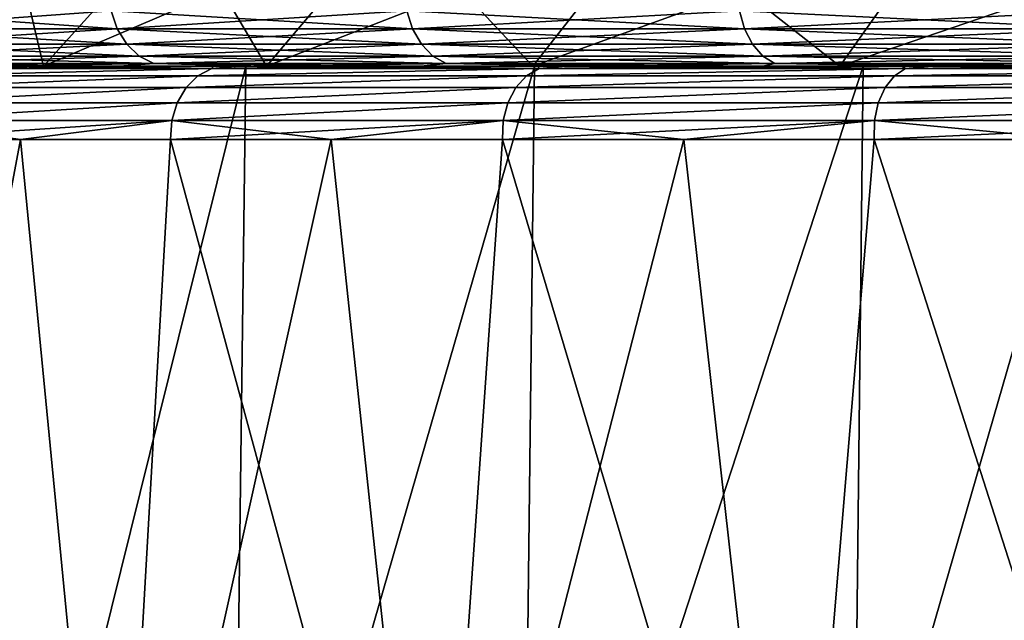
# Model space of a CAD drawing. Header units: millimetres. Extents: x -139 to 106, y -8 to 139.
# Tile 219 of 256: x -35.96 to -32.01, y 132.04 to 134.45. Entities that reach past the tile are written whole.
import ezdxf

# ---------------------------------------------------------------- set-up
doc = ezdxf.new("R2010")
doc.units = ezdxf.units.MM
doc.header["$LTSCALE"] = 53.842063
for name, color, linetype in [('126', 7, 'CONTINUOUS'), ('133', 7, 'CONTINUOUS'), ('134', 7, 'CONTINUOUS'), ('135', 7, 'CONTINUOUS'), ('301', 7, 'CONTINUOUS'), ('302', 7, 'CONTINUOUS'), ('303', 7, 'CONTINUOUS'), ('314', 7, 'CONTINUOUS'), ('436', 7, 'CONTINUOUS'), ('437', 7, 'CONTINUOUS')]:
    doc.layers.add(name, color=color, linetype=linetype)

msp = doc.modelspace()

# ---------------------------------------------------------------- linework, layer by layer
at = {"layer": '126', "color": 7, "linetype": 'CONTINUOUS', "true_color": 0x404040}
for points in [[(-35.5614, 134.2629, 10.1509), (-36.1006, 134.2629, 9.3299), (-36.3146, 134.2629, 9.3546), (-35.5614, 134.2629, 10.1509)], [(-35.7723, 134.2629, 10.1893), (-35.5614, 134.2629, 10.1509), (-36.3146, 134.2629, 9.3546), (-35.7723, 134.2629, 10.1893)], [(-35.0809, 134.2629, -11.1253), (-36.222, 134.2629, -9.5045), (-34.9776, 134.2629, -10.9408), (-35.0809, 134.2629, -11.1253)], [(-34.9776, 134.2629, -10.9408), (-36.222, 134.2629, -9.5045), (-35.5614, 134.2629, -10.1509), (-34.9776, 134.2629, -10.9408)], [(-35.5614, 134.2629, -10.1509), (-36.222, 134.2629, -9.5045), (-36.1006, 134.2629, -9.3299), (-35.5614, 134.2629, -10.1509)], [(-34.9776, 134.2629, 10.9408), (-35.5614, 134.2629, 10.1509), (-35.7723, 134.2629, 10.1893), (-34.9776, 134.2629, 10.9408)], [(-35.1847, 134.2629, 10.9926), (-34.9776, 134.2629, 10.9408), (-35.7723, 134.2629, 10.1893), (-35.1847, 134.2629, 10.9926)], [(-34.351, 134.2629, 11.6973), (-34.9776, 134.2629, 10.9408), (-35.1847, 134.2629, 10.9926), (-34.351, 134.2629, 11.6973)], [(-34.5534, 134.2629, 11.7622), (-34.351, 134.2629, 11.6973), (-35.1847, 134.2629, 10.9926), (-34.5534, 134.2629, 11.7622)], [(-33.7678, 134.2629, -12.6105), (-35.0809, 134.2629, -11.1253), (-33.6835, 134.2629, -12.4178), (-33.7678, 134.2629, -12.6105)], [(-33.6835, 134.2629, -12.4178), (-35.0809, 134.2629, -11.1253), (-34.351, 134.2629, -11.6973), (-33.6835, 134.2629, -12.4178)], [(-34.351, 134.2629, -11.6973), (-35.0809, 134.2629, -11.1253), (-34.9776, 134.2629, -10.9408), (-34.351, 134.2629, -11.6973)], [(-33.6835, 134.2629, 12.4179), (-34.351, 134.2629, 11.6973), (-34.5534, 134.2629, 11.7622), (-33.6835, 134.2629, 12.4179)], [(-33.8803, 134.2629, 12.4956), (-33.6835, 134.2629, 12.4179), (-34.5534, 134.2629, 11.7622), (-33.8803, 134.2629, 12.4956)], [(-32.9771, 134.2629, 13.1004), (-33.6835, 134.2629, 12.4179), (-33.8803, 134.2629, 12.4956), (-32.9771, 134.2629, 13.1004)], [(-33.1677, 134.2629, 13.1905), (-32.9771, 134.2629, 13.1004), (-33.8803, 134.2629, 12.4956), (-33.1677, 134.2629, 13.1905)], [(-32.299, 134.2629, -13.9418), (-33.7678, 134.2629, -12.6105), (-32.2341, 134.2629, -13.7429), (-32.299, 134.2629, -13.9418)], [(-32.2341, 134.2629, -13.7429), (-33.7678, 134.2629, -12.6105), (-32.9772, 134.2629, -13.1004), (-32.2341, 134.2629, -13.7429)], [(-32.9772, 134.2629, -13.1004), (-33.7678, 134.2629, -12.6105), (-33.6835, 134.2629, -12.4178), (-32.9772, 134.2629, -13.1004)], [(-32.2341, 134.2629, 13.7429), (-32.9771, 134.2629, 13.1004), (-33.1677, 134.2629, 13.1905), (-32.2341, 134.2629, 13.7429)], [(-32.4176, 134.2629, 13.8449), (-32.2341, 134.2629, 13.7429), (-33.1677, 134.2629, 13.1905), (-32.4176, 134.2629, 13.8449)], [(-31.4567, 134.2629, 14.3433), (-32.2341, 134.2629, 13.7429), (-32.4176, 134.2629, 13.8449), (-31.4567, 134.2629, 14.3433)], [(-31.6323, 134.2629, 14.4566), (-31.4567, 134.2629, 14.3433), (-32.4176, 134.2629, 13.8449), (-31.6323, 134.2629, 14.4566)], [(-30.6923, 134.2629, -15.1029), (-32.299, 134.2629, -13.9418), (-30.6473, 134.2629, -14.8997), (-30.6923, 134.2629, -15.1029)], [(-30.6473, 134.2629, -14.8997), (-32.299, 134.2629, -13.9418), (-31.4567, 134.2629, -14.3433), (-30.6473, 134.2629, -14.8997)], [(-31.4567, 134.2629, -14.3433), (-32.299, 134.2629, -13.9418), (-32.2341, 134.2629, -13.7429), (-31.4567, 134.2629, -14.3433)]]:
    msp.add_3dface(points, dxfattribs=at)
at = {"layer": '133', "linetype": 'CONTINUOUS'}
for points in [[(-36.6924, 130.0629, 9.4415), (-35.5796, 130.0629, 11.0827), (-36.5143, 133.9681, 9.6025), (-36.6924, 130.0629, 9.4415)], [(-36.5143, 133.9681, 9.6025), (-35.5796, 130.0629, 11.0827), (-35.9585, 133.9681, 10.4472), (-36.5143, 133.9681, 9.6025)], [(-35.9585, 133.9681, 10.4472), (-35.5796, 130.0629, 11.0827), (-35.3568, 133.9681, 11.2597), (-35.9585, 133.9681, 10.4472)], [(-35.5796, 130.0629, 11.0827), (-34.2958, 130.0629, 12.5941), (-35.3568, 133.9681, 11.2597), (-35.5796, 130.0629, 11.0827)], [(-35.3568, 133.9681, 11.2597), (-34.2958, 130.0629, 12.5941), (-34.711, 133.9681, 12.0377), (-35.3568, 133.9681, 11.2597)], [(-34.711, 133.9681, 12.0377), (-34.2958, 130.0629, 12.5941), (-34.0231, 133.9681, 12.7788), (-34.711, 133.9681, 12.0377)], [(-34.2958, 130.0629, 12.5941), (-32.8563, 130.0629, 13.9577), (-34.0231, 133.9681, 12.7788), (-34.2958, 130.0629, 12.5941)], [(-34.0231, 133.9681, 12.7788), (-32.8563, 130.0629, 13.9577), (-33.2952, 133.9681, 13.4806), (-34.0231, 133.9681, 12.7788)], [(-33.2952, 133.9681, 13.4806), (-32.8563, 130.0629, 13.9577), (-32.5296, 133.9681, 14.1409), (-33.2952, 133.9681, 13.4806)], [(-32.8563, 130.0629, 13.9577), (-31.2777, 130.0629, 15.1577), (-32.5296, 133.9681, 14.1409), (-32.8563, 130.0629, 13.9577)], [(-32.5296, 133.9681, 14.1409), (-31.2777, 130.0629, 15.1577), (-31.7285, 133.9681, 14.7579), (-32.5296, 133.9681, 14.1409)]]:
    msp.add_3dface(points, dxfattribs=at)
at = {"layer": '134', "color": 7, "linetype": 'CONTINUOUS', "true_color": 0x404040}
for points in [[(-35.1903, 134.2529, 11.1104), (-36.331, 134.2529, 9.4746), (-36.3916, 134.2235, 9.5129), (-35.1903, 134.2529, 11.1104)], [(-35.2463, 134.2235, 11.1553), (-35.1903, 134.2529, 11.1104), (-36.3916, 134.2235, 9.5129), (-35.2463, 134.2235, 11.1553)], [(-36.331, 134.2529, -9.4746), (-35.1903, 134.2529, -11.1104), (-36.3916, 134.2235, -9.5129), (-36.331, 134.2529, -9.4746)], [(-36.3916, 134.2235, -9.5129), (-35.1903, 134.2529, -11.1104), (-35.2463, 134.2235, -11.1553), (-36.3916, 134.2235, -9.5129)], [(-35.7723, 134.2629, 10.1893), (-36.3146, 134.2629, 9.3546), (-36.331, 134.2529, 9.4746), (-35.7723, 134.2629, 10.1893)], [(-35.1903, 134.2529, 11.1104), (-35.7723, 134.2629, 10.1893), (-36.331, 134.2529, 9.4746), (-35.1903, 134.2529, 11.1104)], [(-36.331, 134.2529, -9.4746), (-36.222, 134.2629, -9.5045), (-35.1903, 134.2529, -11.1104), (-36.331, 134.2529, -9.4746)], [(-36.222, 134.2629, -9.5045), (-35.0809, 134.2629, -11.1253), (-35.1903, 134.2529, -11.1104), (-36.222, 134.2629, -9.5045)], [(-35.1847, 134.2629, 10.9926), (-35.7723, 134.2629, 10.1893), (-35.1903, 134.2529, 11.1104), (-35.1847, 134.2629, 10.9926)], [(-33.8759, 134.2529, 12.6102), (-35.1903, 134.2529, 11.1104), (-35.2463, 134.2235, 11.1553), (-33.8759, 134.2529, 12.6102)], [(-33.9264, 134.2235, 12.6611), (-33.8759, 134.2529, 12.6102), (-35.2463, 134.2235, 11.1553), (-33.9264, 134.2235, 12.6611)], [(-35.1903, 134.2529, -11.1104), (-33.8759, 134.2529, -12.6102), (-35.2463, 134.2235, -11.1553), (-35.1903, 134.2529, -11.1104)], [(-35.2463, 134.2235, -11.1553), (-33.8759, 134.2529, -12.6102), (-33.9264, 134.2235, -12.6611), (-35.2463, 134.2235, -11.1553)], [(-34.5534, 134.2629, 11.7622), (-35.1847, 134.2629, 10.9926), (-35.1903, 134.2529, 11.1104), (-34.5534, 134.2629, 11.7622)], [(-33.8759, 134.2529, 12.6102), (-34.5534, 134.2629, 11.7622), (-35.1903, 134.2529, 11.1104), (-33.8759, 134.2529, 12.6102)], [(-35.1903, 134.2529, -11.1104), (-35.0809, 134.2629, -11.1253), (-33.8759, 134.2529, -12.6102), (-35.1903, 134.2529, -11.1104)], [(-35.0809, 134.2629, -11.1253), (-33.7678, 134.2629, -12.6105), (-33.8759, 134.2529, -12.6102), (-35.0809, 134.2629, -11.1253)], [(-33.8803, 134.2629, 12.4956), (-34.5534, 134.2629, 11.7622), (-33.8759, 134.2529, 12.6102), (-33.8803, 134.2629, 12.4956)], [(-32.4038, 134.2529, 13.9556), (-33.8759, 134.2529, 12.6102), (-33.9264, 134.2235, 12.6611), (-32.4038, 134.2529, 13.9556)], [(-32.4483, 134.2235, 14.0118), (-32.4038, 134.2529, 13.9556), (-33.9264, 134.2235, 12.6611), (-32.4483, 134.2235, 14.0118)], [(-33.8759, 134.2529, -12.6102), (-32.4038, 134.2529, -13.9556), (-33.9264, 134.2235, -12.6611), (-33.8759, 134.2529, -12.6102)], [(-33.9264, 134.2235, -12.6611), (-32.4038, 134.2529, -13.9556), (-32.4483, 134.2235, -14.0118), (-33.9264, 134.2235, -12.6611)], [(-33.1677, 134.2629, 13.1905), (-33.8803, 134.2629, 12.4956), (-33.8759, 134.2529, 12.6102), (-33.1677, 134.2629, 13.1905)], [(-32.4038, 134.2529, 13.9556), (-33.1677, 134.2629, 13.1905), (-33.8759, 134.2529, 12.6102), (-32.4038, 134.2529, 13.9556)], [(-33.8759, 134.2529, -12.6102), (-33.7678, 134.2629, -12.6105), (-32.4038, 134.2529, -13.9556), (-33.8759, 134.2529, -12.6102)], [(-33.7678, 134.2629, -12.6105), (-32.299, 134.2629, -13.9418), (-32.4038, 134.2529, -13.9556), (-33.7678, 134.2629, -12.6105)], [(-32.4176, 134.2629, 13.8449), (-33.1677, 134.2629, 13.1905), (-32.4038, 134.2529, 13.9556), (-32.4176, 134.2629, 13.8449)], [(-30.792, 134.2529, 15.13), (-32.4038, 134.2529, 13.9556), (-32.4483, 134.2235, 14.0118), (-30.792, 134.2529, 15.13)], [(-30.8299, 134.2235, 15.191), (-30.792, 134.2529, 15.13), (-32.4483, 134.2235, 14.0118), (-30.8299, 134.2235, 15.191)], [(-32.4038, 134.2529, -13.9556), (-30.792, 134.2529, -15.13), (-32.4483, 134.2235, -14.0118), (-32.4038, 134.2529, -13.9556)], [(-32.4483, 134.2235, -14.0118), (-30.792, 134.2529, -15.13), (-30.8299, 134.2235, -15.191), (-32.4483, 134.2235, -14.0118)], [(-31.6323, 134.2629, 14.4566), (-32.4176, 134.2629, 13.8449), (-32.4038, 134.2529, 13.9556), (-31.6323, 134.2629, 14.4566)], [(-30.792, 134.2529, 15.13), (-31.6323, 134.2629, 14.4566), (-32.4038, 134.2529, 13.9556), (-30.792, 134.2529, 15.13)], [(-32.4038, 134.2529, -13.9556), (-32.299, 134.2629, -13.9418), (-30.792, 134.2529, -15.13), (-32.4038, 134.2529, -13.9556)], [(-32.299, 134.2629, -13.9418), (-30.6923, 134.2629, -15.1029), (-30.792, 134.2529, -15.13), (-32.299, 134.2629, -13.9418)], [(-35.2463, 134.2235, 11.1553), (-36.3916, 134.2235, 9.5129), (-36.4436, 134.1768, 9.5464), (-35.2463, 134.2235, 11.1553)], [(-35.2941, 134.1768, 11.1946), (-35.2463, 134.2235, 11.1553), (-36.4436, 134.1768, 9.5464), (-35.2941, 134.1768, 11.1946)], [(-36.3916, 134.2235, -9.5129), (-35.2463, 134.2235, -11.1553), (-36.4436, 134.1768, -9.5464), (-36.3916, 134.2235, -9.5129)], [(-36.4436, 134.1768, -9.5464), (-35.2463, 134.2235, -11.1553), (-35.2941, 134.1768, -11.1946), (-36.4436, 134.1768, -9.5464)], [(-33.9264, 134.2235, 12.6611), (-35.2463, 134.2235, 11.1553), (-35.2941, 134.1768, 11.1946), (-33.9264, 134.2235, 12.6611)], [(-33.9694, 134.1768, 12.7056), (-33.9264, 134.2235, 12.6611), (-35.2941, 134.1768, 11.1946), (-33.9694, 134.1768, 12.7056)], [(-35.2463, 134.2235, -11.1553), (-33.9264, 134.2235, -12.6611), (-35.2941, 134.1768, -11.1946), (-35.2463, 134.2235, -11.1553)], [(-35.2941, 134.1768, -11.1946), (-33.9264, 134.2235, -12.6611), (-33.9694, 134.1768, -12.7056), (-35.2941, 134.1768, -11.1946)], [(-32.4483, 134.2235, 14.0118), (-33.9264, 134.2235, 12.6611), (-33.9694, 134.1768, 12.7056), (-32.4483, 134.2235, 14.0118)], [(-32.486, 134.1768, 14.0609), (-32.4483, 134.2235, 14.0118), (-33.9694, 134.1768, 12.7056), (-32.486, 134.1768, 14.0609)], [(-33.9264, 134.2235, -12.6611), (-32.4483, 134.2235, -14.0118), (-33.9694, 134.1768, -12.7056), (-33.9264, 134.2235, -12.6611)], [(-33.9694, 134.1768, -12.7056), (-32.4483, 134.2235, -14.0118), (-32.486, 134.1768, -14.0609), (-33.9694, 134.1768, -12.7056)], [(-30.8299, 134.2235, 15.191), (-32.4483, 134.2235, 14.0118), (-32.486, 134.1768, 14.0609), (-30.8299, 134.2235, 15.191)], [(-30.8618, 134.1768, 15.244), (-30.8299, 134.2235, 15.191), (-32.486, 134.1768, 14.0609), (-30.8618, 134.1768, 15.244)], [(-32.4483, 134.2235, -14.0118), (-30.8299, 134.2235, -15.191), (-32.486, 134.1768, -14.0609), (-32.4483, 134.2235, -14.0118)], [(-32.486, 134.1768, -14.0609), (-30.8299, 134.2235, -15.191), (-30.8618, 134.1768, -15.244), (-32.486, 134.1768, -14.0609)], [(-35.2941, 134.1768, 11.1946), (-36.4436, 134.1768, 9.5464), (-36.4832, 134.1157, 9.5733), (-35.2941, 134.1768, 11.1946)], [(-35.3302, 134.1157, 11.226), (-35.2941, 134.1768, 11.1946), (-36.4832, 134.1157, 9.5733), (-35.3302, 134.1157, 11.226)], [(-36.4436, 134.1768, -9.5464), (-35.2941, 134.1768, -11.1946), (-36.4832, 134.1157, -9.5733), (-36.4436, 134.1768, -9.5464)], [(-36.4832, 134.1157, -9.5733), (-35.2941, 134.1768, -11.1946), (-35.3302, 134.1157, -11.226), (-36.4832, 134.1157, -9.5733)], [(-33.9694, 134.1768, 12.7056), (-35.2941, 134.1768, 11.1946), (-35.3302, 134.1157, 11.226), (-33.9694, 134.1768, 12.7056)], [(-34.0015, 134.1157, 12.7411), (-33.9694, 134.1768, 12.7056), (-35.3302, 134.1157, 11.226), (-34.0015, 134.1157, 12.7411)], [(-35.2941, 134.1768, -11.1946), (-33.9694, 134.1768, -12.7056), (-35.3302, 134.1157, -11.226), (-35.2941, 134.1768, -11.1946)], [(-35.3302, 134.1157, -11.226), (-33.9694, 134.1768, -12.7056), (-34.0015, 134.1157, -12.7411), (-35.3302, 134.1157, -11.226)], [(-32.486, 134.1768, 14.0609), (-33.9694, 134.1768, 12.7056), (-34.0015, 134.1157, 12.7411), (-32.486, 134.1768, 14.0609)], [(-32.5136, 134.1157, 14.1), (-32.486, 134.1768, 14.0609), (-34.0015, 134.1157, 12.7411), (-32.5136, 134.1157, 14.1)], [(-33.9694, 134.1768, -12.7056), (-32.486, 134.1768, -14.0609), (-34.0015, 134.1157, -12.7411), (-33.9694, 134.1768, -12.7056)], [(-34.0015, 134.1157, -12.7411), (-32.486, 134.1768, -14.0609), (-32.5136, 134.1157, -14.1), (-34.0015, 134.1157, -12.7411)], [(-30.8618, 134.1768, 15.244), (-32.486, 134.1768, 14.0609), (-32.5136, 134.1157, 14.1), (-30.8618, 134.1768, 15.244)], [(-30.8846, 134.1157, 15.2862), (-30.8618, 134.1768, 15.244), (-32.5136, 134.1157, 14.1), (-30.8846, 134.1157, 15.2862)], [(-32.486, 134.1768, -14.0609), (-30.8618, 134.1768, -15.244), (-32.5136, 134.1157, -14.1), (-32.486, 134.1768, -14.0609)], [(-32.5136, 134.1157, -14.1), (-30.8618, 134.1768, -15.244), (-30.8846, 134.1157, -15.2862), (-32.5136, 134.1157, -14.1)], [(-35.3517, 134.0444, -11.248), (-36.5074, 134.0444, -9.5923), (-35.3302, 134.1157, -11.226), (-35.3517, 134.0444, -11.248)], [(-36.5074, 134.0444, -9.5923), (-36.4832, 134.1157, -9.5733), (-35.3302, 134.1157, -11.226), (-36.5074, 134.0444, -9.5923)], [(-36.5074, 134.0444, 9.5923), (-35.3517, 134.0444, 11.248), (-35.3302, 134.1157, 11.226), (-36.5074, 134.0444, 9.5923)], [(-36.5074, 134.0444, 9.5923), (-35.3302, 134.1157, 11.226), (-36.4832, 134.1157, 9.5733), (-36.5074, 134.0444, 9.5923)], [(-34.02, 134.0444, -12.7659), (-35.3517, 134.0444, -11.248), (-34.0015, 134.1157, -12.7411), (-34.02, 134.0444, -12.7659)], [(-35.3517, 134.0444, -11.248), (-35.3302, 134.1157, -11.226), (-34.0015, 134.1157, -12.7411), (-35.3517, 134.0444, -11.248)], [(-35.3517, 134.0444, 11.248), (-34.02, 134.0444, 12.7659), (-34.0015, 134.1157, 12.7411), (-35.3517, 134.0444, 11.248)], [(-35.3517, 134.0444, 11.248), (-34.0015, 134.1157, 12.7411), (-35.3302, 134.1157, 11.226), (-35.3517, 134.0444, 11.248)], [(-32.5287, 134.0444, -14.1271), (-34.02, 134.0444, -12.7659), (-32.5136, 134.1157, -14.1), (-32.5287, 134.0444, -14.1271)], [(-34.02, 134.0444, -12.7659), (-34.0015, 134.1157, -12.7411), (-32.5136, 134.1157, -14.1), (-34.02, 134.0444, -12.7659)], [(-34.02, 134.0444, 12.7659), (-32.5287, 134.0444, 14.1271), (-32.5136, 134.1157, 14.1), (-34.02, 134.0444, 12.7659)], [(-34.02, 134.0444, 12.7659), (-32.5136, 134.1157, 14.1), (-34.0015, 134.1157, 12.7411), (-34.02, 134.0444, 12.7659)], [(-30.896, 134.0444, -15.3152), (-32.5287, 134.0444, -14.1271), (-30.8846, 134.1157, -15.2862), (-30.896, 134.0444, -15.3152)], [(-32.5287, 134.0444, -14.1271), (-32.5136, 134.1157, -14.1), (-30.8846, 134.1157, -15.2862), (-32.5287, 134.0444, -14.1271)], [(-32.5287, 134.0444, 14.1271), (-30.896, 134.0444, 15.3152), (-30.8846, 134.1157, 15.2862), (-32.5287, 134.0444, 14.1271)], [(-32.5287, 134.0444, 14.1271), (-30.8846, 134.1157, 15.2862), (-32.5136, 134.1157, 14.1), (-32.5287, 134.0444, 14.1271)], [(-36.5143, 133.9681, 9.6025), (-35.9585, 133.9681, 10.4472), (-36.5074, 134.0444, 9.5923), (-36.5143, 133.9681, 9.6025)], [(-35.9585, 133.9681, -10.4472), (-36.5143, 133.9681, -9.6025), (-35.3517, 134.0444, -11.248), (-35.9585, 133.9681, -10.4472)], [(-35.3517, 134.0444, -11.248), (-36.5143, 133.9681, -9.6025), (-36.5074, 134.0444, -9.5923), (-35.3517, 134.0444, -11.248)], [(-36.5074, 134.0444, 9.5923), (-35.9585, 133.9681, 10.4472), (-35.3517, 134.0444, 11.248), (-36.5074, 134.0444, 9.5923)], [(-35.9585, 133.9681, 10.4472), (-35.3568, 133.9681, 11.2597), (-35.3517, 134.0444, 11.248), (-35.9585, 133.9681, 10.4472)], [(-35.3568, 133.9681, -11.2598), (-35.9585, 133.9681, -10.4472), (-35.3517, 134.0444, -11.248), (-35.3568, 133.9681, -11.2598)], [(-35.3568, 133.9681, 11.2597), (-34.711, 133.9681, 12.0377), (-35.3517, 134.0444, 11.248), (-35.3568, 133.9681, 11.2597)], [(-34.711, 133.9681, -12.0378), (-35.3568, 133.9681, -11.2598), (-34.02, 134.0444, -12.7659), (-34.711, 133.9681, -12.0378)], [(-34.02, 134.0444, -12.7659), (-35.3568, 133.9681, -11.2598), (-35.3517, 134.0444, -11.248), (-34.02, 134.0444, -12.7659)], [(-35.3517, 134.0444, 11.248), (-34.711, 133.9681, 12.0377), (-34.02, 134.0444, 12.7659), (-35.3517, 134.0444, 11.248)], [(-34.711, 133.9681, 12.0377), (-34.0231, 133.9681, 12.7788), (-34.02, 134.0444, 12.7659), (-34.711, 133.9681, 12.0377)], [(-34.0231, 133.9681, -12.7788), (-34.711, 133.9681, -12.0378), (-34.02, 134.0444, -12.7659), (-34.0231, 133.9681, -12.7788)], [(-34.0231, 133.9681, 12.7788), (-33.2952, 133.9681, 13.4806), (-34.02, 134.0444, 12.7659), (-34.0231, 133.9681, 12.7788)], [(-33.2952, 133.9681, -13.4806), (-34.0231, 133.9681, -12.7788), (-32.5287, 134.0444, -14.1271), (-33.2952, 133.9681, -13.4806)], [(-32.5287, 134.0444, -14.1271), (-34.0231, 133.9681, -12.7788), (-34.02, 134.0444, -12.7659), (-32.5287, 134.0444, -14.1271)], [(-34.02, 134.0444, 12.7659), (-33.2952, 133.9681, 13.4806), (-32.5287, 134.0444, 14.1271), (-34.02, 134.0444, 12.7659)], [(-33.2952, 133.9681, 13.4806), (-32.5296, 133.9681, 14.1409), (-32.5287, 134.0444, 14.1271), (-33.2952, 133.9681, 13.4806)], [(-32.5295, 133.9681, -14.1409), (-33.2952, 133.9681, -13.4806), (-32.5287, 134.0444, -14.1271), (-32.5295, 133.9681, -14.1409)], [(-32.5296, 133.9681, 14.1409), (-31.7285, 133.9681, 14.7579), (-32.5287, 134.0444, 14.1271), (-32.5296, 133.9681, 14.1409)], [(-31.7285, 133.9681, -14.7579), (-32.5295, 133.9681, -14.1409), (-30.896, 134.0444, -15.3152), (-31.7285, 133.9681, -14.7579)], [(-30.896, 134.0444, -15.3152), (-32.5295, 133.9681, -14.1409), (-32.5287, 134.0444, -14.1271), (-30.896, 134.0444, -15.3152)], [(-32.5287, 134.0444, 14.1271), (-31.7285, 133.9681, 14.7579), (-30.896, 134.0444, 15.3152), (-32.5287, 134.0444, 14.1271)]]:
    msp.add_3dface(points, dxfattribs=at)
at = {"layer": '135', "linetype": 'CONTINUOUS'}
for points in [[(-35.5796, 130.0629, -11.0827), (-36.6924, 130.0629, -9.4415), (-35.9585, 133.9681, -10.4472), (-35.5796, 130.0629, -11.0827)], [(-36.6924, 130.0629, -9.4415), (-36.5143, 133.9681, -9.6025), (-35.9585, 133.9681, -10.4472), (-36.6924, 130.0629, -9.4415)], [(-35.5796, 130.0629, -11.0827), (-35.9585, 133.9681, -10.4472), (-35.3568, 133.9681, -11.2598), (-35.5796, 130.0629, -11.0827)], [(-34.2958, 130.0629, -12.5941), (-35.5796, 130.0629, -11.0827), (-34.711, 133.9681, -12.0378), (-34.2958, 130.0629, -12.5941)], [(-35.5796, 130.0629, -11.0827), (-35.3568, 133.9681, -11.2598), (-34.711, 133.9681, -12.0378), (-35.5796, 130.0629, -11.0827)], [(-34.2958, 130.0629, -12.5941), (-34.711, 133.9681, -12.0378), (-34.0231, 133.9681, -12.7788), (-34.2958, 130.0629, -12.5941)], [(-32.8563, 130.0629, -13.9577), (-34.2958, 130.0629, -12.5941), (-33.2952, 133.9681, -13.4806), (-32.8563, 130.0629, -13.9577)], [(-34.2958, 130.0629, -12.5941), (-34.0231, 133.9681, -12.7788), (-33.2952, 133.9681, -13.4806), (-34.2958, 130.0629, -12.5941)], [(-32.8563, 130.0629, -13.9577), (-33.2952, 133.9681, -13.4806), (-32.5295, 133.9681, -14.1409), (-32.8563, 130.0629, -13.9577)], [(-31.2777, 130.0629, -15.1577), (-32.8563, 130.0629, -13.9577), (-31.7285, 133.9681, -14.7579), (-31.2777, 130.0629, -15.1577)], [(-32.8563, 130.0629, -13.9577), (-32.5295, 133.9681, -14.1409), (-31.7285, 133.9681, -14.7579), (-32.8563, 130.0629, -13.9577)]]:
    msp.add_3dface(points, dxfattribs=at)
at = {"layer": '301', "color": 8, "linetype": 'CONTINUOUS'}
for points in [[(-35.8664, 134.2629, 7.1592), (-36.0398, 134.2629, 8.0224), (-36.5745, 134.2629, 5.4497), (-35.8664, 134.2629, 7.1592)], [(-36.5745, 134.2629, -5.4497), (-36.0398, 134.2629, -8.0224), (-35.8664, 134.2629, -7.1592), (-36.5745, 134.2629, -5.4497)], [(-35.0544, 134.2629, 9.6451), (-36.0398, 134.2629, 8.0224), (-35.8664, 134.2629, 7.1592), (-35.0544, 134.2629, 9.6451)], [(-36.0398, 134.2629, -8.0224), (-35.0544, 134.2629, -9.6451), (-35.8664, 134.2629, -7.1592), (-36.0398, 134.2629, -8.0224)], [(-34.9714, 134.2629, 8.7786), (-35.0544, 134.2629, 9.6451), (-35.8664, 134.2629, 7.1592), (-34.9714, 134.2629, 8.7786)], [(-35.8664, 134.2629, -7.1592), (-35.0544, 134.2629, -9.6451), (-34.9714, 134.2629, -8.7786), (-35.8664, 134.2629, -7.1592)], [(-33.8947, 134.2629, 11.1481), (-35.0544, 134.2629, 9.6451), (-33.9007, 134.2629, 10.2876), (-33.8947, 134.2629, 11.1481)], [(-33.9007, 134.2629, 10.2876), (-35.0544, 134.2629, 9.6451), (-34.9714, 134.2629, 8.7786), (-33.9007, 134.2629, 10.2876)], [(-35.0544, 134.2629, -9.6451), (-33.8947, 134.2629, -11.1481), (-34.9714, 134.2629, -8.7786), (-35.0544, 134.2629, -9.6451)], [(-34.9714, 134.2629, -8.7786), (-33.8947, 134.2629, -11.1481), (-33.9007, 134.2629, -10.2876), (-34.9714, 134.2629, -8.7786)], [(-32.6678, 134.2629, 11.6671), (-33.8947, 134.2629, 11.1481), (-33.9007, 134.2629, 10.2876), (-32.6678, 134.2629, 11.6671)], [(-33.9007, 134.2629, -10.2876), (-33.8947, 134.2629, -11.1481), (-32.6678, 134.2629, -11.6671), (-33.9007, 134.2629, -10.2876)], [(-32.575, 134.2629, 12.5128), (-33.8947, 134.2629, 11.1481), (-32.6678, 134.2629, 11.6671), (-32.575, 134.2629, 12.5128)], [(-33.8947, 134.2629, -11.1481), (-32.575, 134.2629, -12.5128), (-32.6678, 134.2629, -11.6671), (-33.8947, 134.2629, -11.1481)], [(-31.2881, 134.2629, 12.9002), (-32.575, 134.2629, 12.5128), (-32.6678, 134.2629, 11.6671), (-31.2881, 134.2629, 12.9002)], [(-32.6678, 134.2629, -11.6671), (-32.575, 134.2629, -12.5128), (-31.2881, 134.2629, -12.9002), (-32.6678, 134.2629, -11.6671)], [(-31.1118, 134.2629, 13.7223), (-32.575, 134.2629, 12.5128), (-31.2881, 134.2629, 12.9002), (-31.1118, 134.2629, 13.7223)], [(-32.575, 134.2629, -12.5128), (-31.1117, 134.2629, -13.7223), (-31.2881, 134.2629, -12.9002), (-32.575, 134.2629, -12.5128)]]:
    msp.add_3dface(points, dxfattribs=at)
at = {"layer": '302', "color": 8, "linetype": 'CONTINUOUS'}
for points in [[(-35.595, 134.4856, 10.6036), (-36.6234, 134.4856, 9.0199), (-35.5708, 134.4131, 10.586), (-35.595, 134.4856, 10.6036)], [(-35.5708, 134.4131, 10.586), (-36.6234, 134.4856, 9.0199), (-36.5975, 134.4131, 9.005), (-35.5708, 134.4131, 10.586)], [(-34.4067, 134.4856, 12.071), (-35.595, 134.4856, 10.6036), (-34.3844, 134.4131, 12.051), (-34.4067, 134.4856, 12.071)], [(-34.3844, 134.4131, 12.051), (-35.595, 134.4856, 10.6036), (-35.5708, 134.4131, 10.586), (-34.3844, 134.4131, 12.051)], [(-33.0715, 134.4856, 13.4062), (-34.4067, 134.4856, 12.071), (-33.0514, 134.4131, 13.384), (-33.0715, 134.4856, 13.4062)], [(-33.0514, 134.4131, 13.384), (-34.4067, 134.4856, 12.071), (-34.3844, 134.4131, 12.051), (-33.0514, 134.4131, 13.384)], [(-31.604, 134.4856, 14.5946), (-33.0715, 134.4856, 13.4062), (-31.5864, 134.4131, 14.5703), (-31.604, 134.4856, 14.5946)], [(-31.5864, 134.4131, 14.5703), (-33.0715, 134.4856, 13.4062), (-33.0514, 134.4131, 13.384), (-31.5864, 134.4131, 14.5703)], [(-35.5708, 134.4131, 10.586), (-36.5975, 134.4131, 9.005), (-35.5322, 134.3509, 10.5579), (-35.5708, 134.4131, 10.586)], [(-35.5322, 134.3509, 10.5579), (-36.5975, 134.4131, 9.005), (-36.5562, 134.3509, 8.9811), (-35.5322, 134.3509, 10.5579)], [(-34.3844, 134.4131, 12.051), (-35.5708, 134.4131, 10.586), (-34.349, 134.3509, 12.0191), (-34.3844, 134.4131, 12.051)], [(-34.349, 134.3509, 12.0191), (-35.5708, 134.4131, 10.586), (-35.5322, 134.3509, 10.5579), (-34.349, 134.3509, 12.0191)], [(-33.0514, 134.4131, 13.384), (-34.3844, 134.4131, 12.051), (-33.0195, 134.3509, 13.3485), (-33.0514, 134.4131, 13.384)], [(-33.0195, 134.3509, 13.3485), (-34.3844, 134.4131, 12.051), (-34.349, 134.3509, 12.0191), (-33.0195, 134.3509, 13.3485)], [(-31.5864, 134.4131, 14.5703), (-33.0514, 134.4131, 13.384), (-31.5584, 134.3509, 14.5318), (-31.5864, 134.4131, 14.5703)], [(-31.5584, 134.3509, 14.5318), (-33.0514, 134.4131, 13.384), (-33.0195, 134.3509, 13.3485), (-31.5584, 134.3509, 14.5318)], [(-35.5322, 134.3509, 10.5579), (-36.5562, 134.3509, 8.9811), (-35.4819, 134.3031, 10.5214), (-35.5322, 134.3509, 10.5579)], [(-35.4819, 134.3031, 10.5214), (-36.5562, 134.3509, 8.9811), (-36.5024, 134.3031, 8.95), (-35.4819, 134.3031, 10.5214)], [(-34.349, 134.3509, 12.0191), (-35.5322, 134.3509, 10.5579), (-34.3028, 134.3031, 11.9775), (-34.349, 134.3509, 12.0191)], [(-34.3028, 134.3031, 11.9775), (-35.5322, 134.3509, 10.5579), (-35.4819, 134.3031, 10.5214), (-34.3028, 134.3031, 11.9775)], [(-33.0195, 134.3509, 13.3485), (-34.349, 134.3509, 12.0191), (-32.9779, 134.3031, 13.3023), (-33.0195, 134.3509, 13.3485)], [(-32.9779, 134.3031, 13.3023), (-34.349, 134.3509, 12.0191), (-34.3028, 134.3031, 11.9775), (-32.9779, 134.3031, 13.3023)], [(-31.5584, 134.3509, 14.5318), (-33.0195, 134.3509, 13.3485), (-31.5218, 134.3031, 14.4815), (-31.5584, 134.3509, 14.5318)], [(-31.5218, 134.3031, 14.4815), (-33.0195, 134.3509, 13.3485), (-32.9779, 134.3031, 13.3023), (-31.5218, 134.3031, 14.4815)], [(-36.4396, 134.2731, 8.9138), (-35.4233, 134.2731, 10.4788), (-36.5024, 134.3031, 8.95), (-36.4396, 134.2731, 8.9138)], [(-35.4233, 134.2731, 10.4788), (-35.4819, 134.3031, 10.5214), (-36.5024, 134.3031, 8.95), (-35.4233, 134.2731, 10.4788)], [(-36.1006, 134.2629, 9.3299), (-35.5614, 134.2629, 10.1509), (-36.4396, 134.2731, 8.9138), (-36.1006, 134.2629, 9.3299)], [(-36.4396, 134.2731, 8.9138), (-35.5614, 134.2629, 10.1509), (-35.4233, 134.2731, 10.4788), (-36.4396, 134.2731, 8.9138)], [(-35.5614, 134.2629, 10.1509), (-34.9776, 134.2629, 10.9408), (-35.4233, 134.2731, 10.4788), (-35.5614, 134.2629, 10.1509)], [(-35.4233, 134.2731, 10.4788), (-34.249, 134.2731, 11.929), (-35.4819, 134.3031, 10.5214), (-35.4233, 134.2731, 10.4788)], [(-34.249, 134.2731, 11.929), (-34.3028, 134.3031, 11.9775), (-35.4819, 134.3031, 10.5214), (-34.249, 134.2731, 11.929)], [(-34.9776, 134.2629, 10.9408), (-34.351, 134.2629, 11.6973), (-35.4233, 134.2731, 10.4788), (-34.9776, 134.2629, 10.9408)], [(-35.4233, 134.2731, 10.4788), (-34.351, 134.2629, 11.6973), (-34.249, 134.2731, 11.929), (-35.4233, 134.2731, 10.4788)], [(-34.351, 134.2629, 11.6973), (-33.6835, 134.2629, 12.4179), (-34.249, 134.2731, 11.929), (-34.351, 134.2629, 11.6973)], [(-34.249, 134.2731, 11.929), (-32.9295, 134.2731, 13.2485), (-34.3028, 134.3031, 11.9775), (-34.249, 134.2731, 11.929)], [(-32.9295, 134.2731, 13.2485), (-32.9779, 134.3031, 13.3023), (-34.3028, 134.3031, 11.9775), (-32.9295, 134.2731, 13.2485)], [(-33.6835, 134.2629, 12.4179), (-32.9771, 134.2629, 13.1004), (-34.249, 134.2731, 11.929), (-33.6835, 134.2629, 12.4179)], [(-34.249, 134.2731, 11.929), (-32.9771, 134.2629, 13.1004), (-32.9295, 134.2731, 13.2485), (-34.249, 134.2731, 11.929)], [(-32.9295, 134.2731, 13.2485), (-31.4793, 134.2731, 14.4229), (-32.9779, 134.3031, 13.3023), (-32.9295, 134.2731, 13.2485)], [(-31.4793, 134.2731, 14.4229), (-31.5218, 134.3031, 14.4815), (-32.9779, 134.3031, 13.3023), (-31.4793, 134.2731, 14.4229)], [(-32.9771, 134.2629, 13.1004), (-32.2341, 134.2629, 13.7429), (-32.9295, 134.2731, 13.2485), (-32.9771, 134.2629, 13.1004)], [(-32.2341, 134.2629, 13.7429), (-31.4567, 134.2629, 14.3433), (-32.9295, 134.2731, 13.2485), (-32.2341, 134.2629, 13.7429)], [(-32.9295, 134.2731, 13.2485), (-31.4567, 134.2629, 14.3433), (-31.4793, 134.2731, 14.4229), (-32.9295, 134.2731, 13.2485)]]:
    msp.add_3dface(points, dxfattribs=at)
at = {"layer": '303', "color": 8, "linetype": 'CONTINUOUS'}
for points in [[(-36.6234, 134.4856, -9.0199), (-35.595, 134.4856, -10.6036), (-36.5975, 134.4131, -9.005), (-36.6234, 134.4856, -9.0199)], [(-36.5975, 134.4131, -9.005), (-35.595, 134.4856, -10.6036), (-35.5708, 134.4131, -10.586), (-36.5975, 134.4131, -9.005)], [(-35.595, 134.4856, -10.6036), (-34.4067, 134.4856, -12.071), (-35.5708, 134.4131, -10.586), (-35.595, 134.4856, -10.6036)], [(-35.5708, 134.4131, -10.586), (-34.4067, 134.4856, -12.071), (-34.3844, 134.4131, -12.051), (-35.5708, 134.4131, -10.586)], [(-34.4067, 134.4856, -12.071), (-33.0715, 134.4856, -13.4062), (-34.3844, 134.4131, -12.051), (-34.4067, 134.4856, -12.071)], [(-34.3844, 134.4131, -12.051), (-33.0715, 134.4856, -13.4062), (-33.0514, 134.4131, -13.384), (-34.3844, 134.4131, -12.051)], [(-33.0715, 134.4856, -13.4062), (-31.604, 134.4856, -14.5946), (-33.0514, 134.4131, -13.384), (-33.0715, 134.4856, -13.4062)], [(-33.0514, 134.4131, -13.384), (-31.604, 134.4856, -14.5946), (-31.5864, 134.4131, -14.5703), (-33.0514, 134.4131, -13.384)], [(-36.5975, 134.4131, -9.005), (-35.5708, 134.4131, -10.586), (-36.5562, 134.3509, -8.9811), (-36.5975, 134.4131, -9.005)], [(-36.5562, 134.3509, -8.9811), (-35.5708, 134.4131, -10.586), (-35.5322, 134.3509, -10.5579), (-36.5562, 134.3509, -8.9811)], [(-35.5708, 134.4131, -10.586), (-34.3844, 134.4131, -12.051), (-35.5322, 134.3509, -10.5579), (-35.5708, 134.4131, -10.586)], [(-35.5322, 134.3509, -10.5579), (-34.3844, 134.4131, -12.051), (-34.349, 134.3509, -12.0191), (-35.5322, 134.3509, -10.5579)], [(-34.3844, 134.4131, -12.051), (-33.0514, 134.4131, -13.384), (-34.349, 134.3509, -12.0191), (-34.3844, 134.4131, -12.051)], [(-34.349, 134.3509, -12.0191), (-33.0514, 134.4131, -13.384), (-33.0195, 134.3509, -13.3485), (-34.349, 134.3509, -12.0191)], [(-33.0514, 134.4131, -13.384), (-31.5864, 134.4131, -14.5703), (-33.0195, 134.3509, -13.3485), (-33.0514, 134.4131, -13.384)], [(-33.0195, 134.3509, -13.3485), (-31.5864, 134.4131, -14.5703), (-31.5584, 134.3509, -14.5318), (-33.0195, 134.3509, -13.3485)], [(-36.5562, 134.3509, -8.9811), (-35.5322, 134.3509, -10.5579), (-36.5024, 134.3031, -8.95), (-36.5562, 134.3509, -8.9811)], [(-36.5024, 134.3031, -8.95), (-35.5322, 134.3509, -10.5579), (-35.4819, 134.3031, -10.5214), (-36.5024, 134.3031, -8.95)], [(-35.5322, 134.3509, -10.5579), (-34.349, 134.3509, -12.0191), (-35.4819, 134.3031, -10.5214), (-35.5322, 134.3509, -10.5579)], [(-35.4819, 134.3031, -10.5214), (-34.349, 134.3509, -12.0191), (-34.3028, 134.3031, -11.9775), (-35.4819, 134.3031, -10.5214)], [(-34.349, 134.3509, -12.0191), (-33.0195, 134.3509, -13.3485), (-34.3028, 134.3031, -11.9775), (-34.349, 134.3509, -12.0191)], [(-34.3028, 134.3031, -11.9775), (-33.0195, 134.3509, -13.3485), (-32.9779, 134.3031, -13.3023), (-34.3028, 134.3031, -11.9775)], [(-33.0195, 134.3509, -13.3485), (-31.5584, 134.3509, -14.5318), (-32.9779, 134.3031, -13.3023), (-33.0195, 134.3509, -13.3485)], [(-32.9779, 134.3031, -13.3023), (-31.5584, 134.3509, -14.5318), (-31.5218, 134.3031, -14.4815), (-32.9779, 134.3031, -13.3023)], [(-36.4396, 134.2731, -8.9138), (-36.5024, 134.3031, -8.95), (-35.4819, 134.3031, -10.5214), (-36.4396, 134.2731, -8.9138)], [(-35.4233, 134.2731, -10.4788), (-36.4396, 134.2731, -8.9138), (-35.4819, 134.3031, -10.5214), (-35.4233, 134.2731, -10.4788)], [(-35.4233, 134.2731, -10.4788), (-36.1006, 134.2629, -9.3299), (-36.4396, 134.2731, -8.9138), (-35.4233, 134.2731, -10.4788)], [(-35.5614, 134.2629, -10.1509), (-36.1006, 134.2629, -9.3299), (-35.4233, 134.2731, -10.4788), (-35.5614, 134.2629, -10.1509)], [(-34.9776, 134.2629, -10.9408), (-35.5614, 134.2629, -10.1509), (-35.4233, 134.2731, -10.4788), (-34.9776, 134.2629, -10.9408)], [(-35.4233, 134.2731, -10.4788), (-35.4819, 134.3031, -10.5214), (-34.3028, 134.3031, -11.9775), (-35.4233, 134.2731, -10.4788)], [(-34.249, 134.2731, -11.929), (-35.4233, 134.2731, -10.4788), (-34.3028, 134.3031, -11.9775), (-34.249, 134.2731, -11.929)], [(-34.249, 134.2731, -11.929), (-34.9776, 134.2629, -10.9408), (-35.4233, 134.2731, -10.4788), (-34.249, 134.2731, -11.929)], [(-34.351, 134.2629, -11.6973), (-34.9776, 134.2629, -10.9408), (-34.249, 134.2731, -11.929), (-34.351, 134.2629, -11.6973)], [(-33.6835, 134.2629, -12.4178), (-34.351, 134.2629, -11.6973), (-34.249, 134.2731, -11.929), (-33.6835, 134.2629, -12.4178)], [(-34.249, 134.2731, -11.929), (-34.3028, 134.3031, -11.9775), (-32.9779, 134.3031, -13.3023), (-34.249, 134.2731, -11.929)], [(-32.9295, 134.2731, -13.2485), (-34.249, 134.2731, -11.929), (-32.9779, 134.3031, -13.3023), (-32.9295, 134.2731, -13.2485)], [(-32.9295, 134.2731, -13.2485), (-33.6835, 134.2629, -12.4178), (-34.249, 134.2731, -11.929), (-32.9295, 134.2731, -13.2485)], [(-32.9772, 134.2629, -13.1004), (-33.6835, 134.2629, -12.4178), (-32.9295, 134.2731, -13.2485), (-32.9772, 134.2629, -13.1004)], [(-32.9295, 134.2731, -13.2485), (-32.9779, 134.3031, -13.3023), (-31.5218, 134.3031, -14.4815), (-32.9295, 134.2731, -13.2485)], [(-32.2341, 134.2629, -13.7429), (-32.9772, 134.2629, -13.1004), (-32.9295, 134.2731, -13.2485), (-32.2341, 134.2629, -13.7429)], [(-31.4793, 134.2731, -14.4229), (-32.9295, 134.2731, -13.2485), (-31.5218, 134.3031, -14.4815), (-31.4793, 134.2731, -14.4229)], [(-31.4793, 134.2731, -14.4229), (-32.2341, 134.2629, -13.7429), (-32.9295, 134.2731, -13.2485), (-31.4793, 134.2731, -14.4229)], [(-31.4567, 134.2629, -14.3433), (-32.2341, 134.2629, -13.7429), (-31.4793, 134.2731, -14.4229), (-31.4567, 134.2629, -14.3433)]]:
    msp.add_3dface(points, dxfattribs=at)
at = {"layer": '314', "color": 8, "linetype": 'CONTINUOUS'}
for points in [[(-35.8664, 134.2629, 7.1592), (-36.5745, 134.2629, 5.4497), (-35.3258, 134.8629, 6.8989), (-35.8664, 134.2629, 7.1592)], [(-35.3258, 134.8629, 6.8989), (-36.5745, 134.2629, 5.4497), (-36.0082, 134.8629, 5.2515), (-35.3258, 134.8629, 6.8989)], [(-36.5745, 134.2629, -5.4497), (-35.8664, 134.2629, -7.1592), (-36.0082, 134.8629, -5.2515), (-36.5745, 134.2629, -5.4497)], [(-36.0082, 134.8629, -5.2515), (-35.8664, 134.2629, -7.1592), (-35.3258, 134.8629, -6.8989), (-36.0082, 134.8629, -5.2515)], [(-34.9714, 134.2629, 8.7786), (-35.8664, 134.2629, 7.1592), (-34.4633, 134.8629, 8.4594), (-34.9714, 134.2629, 8.7786)], [(-34.4633, 134.8629, 8.4594), (-35.8664, 134.2629, 7.1592), (-35.3258, 134.8629, 6.8989), (-34.4633, 134.8629, 8.4594)], [(-35.8664, 134.2629, -7.1592), (-34.9714, 134.2629, -8.7786), (-35.3258, 134.8629, -6.8989), (-35.8664, 134.2629, -7.1592)], [(-35.3258, 134.8629, -6.8989), (-34.9714, 134.2629, -8.7786), (-34.4633, 134.8629, -8.4594), (-35.3258, 134.8629, -6.8989)], [(-33.9007, 134.2629, 10.2876), (-34.9714, 134.2629, 8.7786), (-33.4316, 134.8629, 9.9134), (-33.9007, 134.2629, 10.2876)], [(-33.4316, 134.8629, 9.9134), (-34.9714, 134.2629, 8.7786), (-34.4633, 134.8629, 8.4594), (-33.4316, 134.8629, 9.9134)], [(-34.9714, 134.2629, -8.7786), (-33.9007, 134.2629, -10.2876), (-34.4633, 134.8629, -8.4594), (-34.9714, 134.2629, -8.7786)], [(-34.4633, 134.8629, -8.4594), (-33.9007, 134.2629, -10.2876), (-33.4316, 134.8629, -9.9134), (-34.4633, 134.8629, -8.4594)], [(-32.6678, 134.2629, 11.6671), (-33.9007, 134.2629, 10.2876), (-32.2435, 134.8629, 11.2429), (-32.6678, 134.2629, 11.6671)], [(-32.2435, 134.8629, 11.2429), (-33.9007, 134.2629, 10.2876), (-33.4316, 134.8629, 9.9134), (-32.2435, 134.8629, 11.2429)], [(-33.9007, 134.2629, -10.2876), (-32.6678, 134.2629, -11.6671), (-33.4316, 134.8629, -9.9134), (-33.9007, 134.2629, -10.2876)], [(-33.4316, 134.8629, -9.9134), (-32.6678, 134.2629, -11.6671), (-32.2435, 134.8629, -11.2429), (-33.4316, 134.8629, -9.9134)], [(-31.2881, 134.2629, 12.9002), (-32.6678, 134.2629, 11.6671), (-30.914, 134.8629, 12.4311), (-31.2881, 134.2629, 12.9002)], [(-30.914, 134.8629, 12.4311), (-32.6678, 134.2629, 11.6671), (-32.2435, 134.8629, 11.2429), (-30.914, 134.8629, 12.4311)], [(-32.6678, 134.2629, -11.6671), (-31.2881, 134.2629, -12.9002), (-32.2435, 134.8629, -11.2429), (-32.6678, 134.2629, -11.6671)], [(-32.2435, 134.8629, -11.2429), (-31.2881, 134.2629, -12.9002), (-30.914, 134.8629, -12.4311), (-32.2435, 134.8629, -11.2429)]]:
    msp.add_3dface(points, dxfattribs=at)
at = {"layer": '436', "linetype": 'CONTINUOUS'}
for points in [[(-35.0544, 134.2629, -9.6451), (-36.0398, 134.2629, -8.0224), (-36.0971, 130.0629, -8.0774), (-35.0544, 134.2629, -9.6451)], [(-35.0544, 134.2629, -9.6451), (-36.0971, 130.0629, -8.0774), (-35.1077, 130.0629, -9.7026), (-35.0544, 134.2629, -9.6451)], [(-33.8947, 134.2629, -11.1481), (-35.0544, 134.2629, -9.6451), (-35.1077, 130.0629, -9.7026), (-33.8947, 134.2629, -11.1481)], [(-33.8947, 134.2629, -11.1481), (-35.1077, 130.0629, -9.7026), (-33.944, 130.0629, -11.2079), (-33.8947, 134.2629, -11.1481)], [(-32.575, 134.2629, -12.5128), (-33.8947, 134.2629, -11.1481), (-33.944, 130.0629, -11.2079), (-32.575, 134.2629, -12.5128)], [(-32.575, 134.2629, -12.5128), (-33.944, 130.0629, -11.2079), (-32.6206, 130.0629, -12.5748), (-32.575, 134.2629, -12.5128)], [(-31.1117, 134.2629, -13.7223), (-32.575, 134.2629, -12.5128), (-32.6206, 130.0629, -12.5748), (-31.1117, 134.2629, -13.7223)], [(-31.1117, 134.2629, -13.7223), (-32.6206, 130.0629, -12.5748), (-31.1537, 130.0629, -13.7864), (-31.1117, 134.2629, -13.7223)]]:
    msp.add_3dface(points, dxfattribs=at)
at = {"layer": '437', "linetype": 'CONTINUOUS'}
for points in [[(-36.0398, 134.2629, 8.0224), (-35.0544, 134.2629, 9.6451), (-36.0971, 130.0629, 8.0774), (-36.0398, 134.2629, 8.0224)], [(-35.0544, 134.2629, 9.6451), (-35.1077, 130.0629, 9.7026), (-36.0971, 130.0629, 8.0774), (-35.0544, 134.2629, 9.6451)], [(-35.0544, 134.2629, 9.6451), (-33.8947, 134.2629, 11.1481), (-35.1077, 130.0629, 9.7026), (-35.0544, 134.2629, 9.6451)], [(-33.8947, 134.2629, 11.1481), (-33.944, 130.0629, 11.2079), (-35.1077, 130.0629, 9.7026), (-33.8947, 134.2629, 11.1481)], [(-33.8947, 134.2629, 11.1481), (-32.575, 134.2629, 12.5128), (-33.944, 130.0629, 11.2079), (-33.8947, 134.2629, 11.1481)], [(-32.575, 134.2629, 12.5128), (-32.6206, 130.0629, 12.5748), (-33.944, 130.0629, 11.2079), (-32.575, 134.2629, 12.5128)], [(-32.575, 134.2629, 12.5128), (-31.1118, 134.2629, 13.7223), (-32.6206, 130.0629, 12.5748), (-32.575, 134.2629, 12.5128)], [(-31.1118, 134.2629, 13.7223), (-31.1537, 130.0629, 13.7864), (-32.6206, 130.0629, 12.5748), (-31.1118, 134.2629, 13.7223)]]:
    msp.add_3dface(points, dxfattribs=at)

doc.saveas('drawing.dxf')
